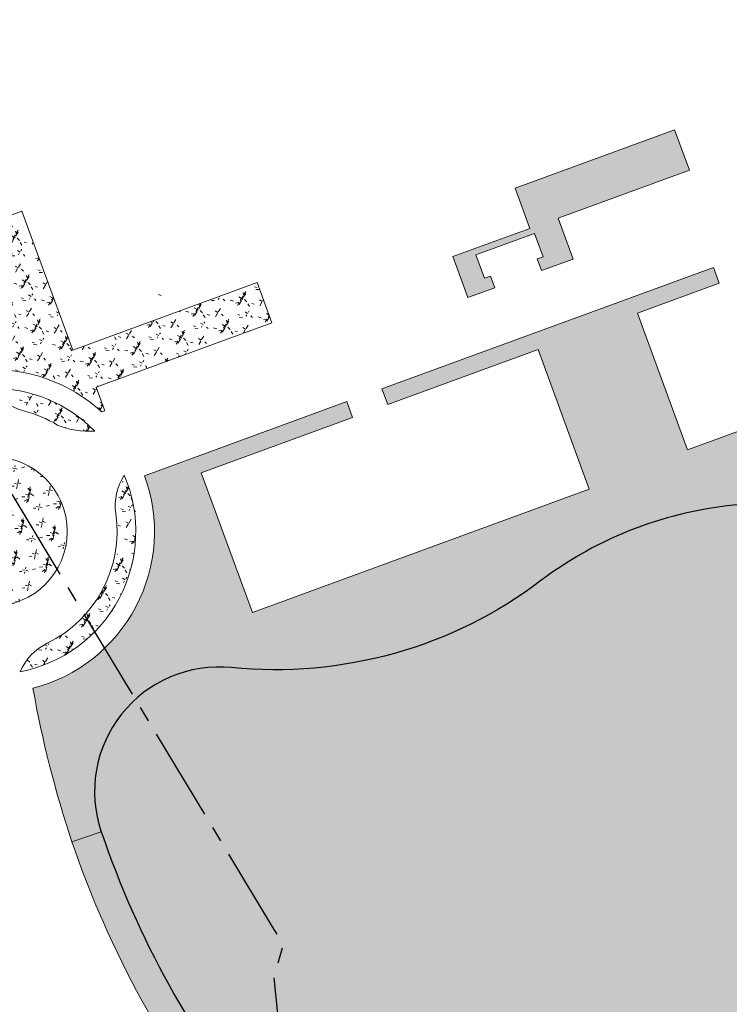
# Model space of a CAD drawing. Header units: millimetres. Extents: x 38389465 to 38395088, y 2473666 to 2480744.
# Tile 14 of 256: x 38391554 to 38391668, y 2474354 to 2474512. Entities that reach past the tile are written whole.
import ezdxf

# ---------------------------------------------------------------- set-up
doc = ezdxf.new("R2010")
doc.units = ezdxf.units.MM
doc.header["$LTSCALE"] = 2
doc.linetypes.add('CENTER2', pattern=[1.125, 0.75, -0.125, 0.125, -0.125])
doc.layers.get('0').update_dxf_attribs({"linetype": 'CONTINUOUS', "lineweight": 9})
doc.layers.add('w-用地红线', color=1, linetype='CONTINUOUS')
doc.layers.add('w-绿地面积', color=82, linetype='CONTINUOUS')
for name, color, linetype, lineweight in [('下沉式地面绿化', 80, 'CONTINUOUS', 9), ('普通地面绿化', 122, 'CONTINUOUS', 9), ('普通绿地填充', 114, 'CONTINUOUS', 9)]:
    doc.layers.add(name, color=color, linetype=linetype, lineweight=lineweight)
pattern_1 = [(58.9539393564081, (-34.44811891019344, 92.90434702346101), (-1.773335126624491, 7.136895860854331), [0.7799999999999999, -0.156, 0.208, -0.156, 0.7799999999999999, -3.12]), (58.9539393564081, (-34.71586139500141, 92.76204465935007), (-1.773335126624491, 7.136895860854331), [0.5199999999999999, -0.39, 0.7799999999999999, -0.39, 0.5199999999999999, -2.6]), (58.9539393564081, (-35.55928446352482, 95.39404722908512), (-1.773335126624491, 7.136895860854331), [0.6499999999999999, -0.26, 0.6499999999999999, -3.64]), (58.9539393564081, (-37.79119774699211, 93.70284555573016), (-1.773335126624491, 7.136895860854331), [0.26, -0.5199999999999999, 0.26, -4.159999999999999]), (148.9539393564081, (-37.52301970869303, 94.14835710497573), (-7.136895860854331, -1.773335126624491), [0.4679999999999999, -4.731999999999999]), (148.9539393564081, (-34.04541630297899, 93.87582353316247), (-7.136895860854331, -1.773335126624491), [0.5199999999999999, -4.679999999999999]), (148.9539393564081, (-35.15701740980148, 96.0623145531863), (-7.136895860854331, -1.773335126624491), [0.5199999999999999, -4.679999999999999]), (103.9539393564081, (-33.652233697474, 94.42817074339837), (-4.455115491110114, 2.681780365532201), [0.5199999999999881, -6.833910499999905]), (193.9539393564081, (-34.3494965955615, 93.26984071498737), (-2.681780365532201, -4.455115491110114), [0.5199999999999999, -6.833910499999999]), (122.3888881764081, (-33.75496269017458, 94.30792618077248), (-4.455115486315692, 2.681780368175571), [0.5199999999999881, -11.10755299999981]), (134.9176958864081, (-33.91132728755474, 94.09857930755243), (-4.455115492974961, 2.681780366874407), [0.5199999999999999, -20.92014899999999]), (134.9176958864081, (-35.02292839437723, 96.28507032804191), (-4.455115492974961, 2.681780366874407), [0.416, -21.02414899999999]), (134.9176958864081, (-37.46938410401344, 94.23745941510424), (-4.455115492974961, 2.681780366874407), [0.3639999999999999, -21.07614899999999]), (162.9901828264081, (-34.17950531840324, 93.65306775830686), (-4.455115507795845, 2.681780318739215), [0.5199999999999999, -20.92014899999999]), (162.9901828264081, (-35.29110642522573, 95.83955877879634), (-4.455115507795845, 2.681780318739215), [0.416, -21.02414899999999]), (162.9901828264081, (-37.57665531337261, 94.05925479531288), (-4.455115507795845, 2.681780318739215), [0.3639999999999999, -21.07614899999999]), (175.5189905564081, (-34.29131875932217, 93.41690308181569), (-4.455115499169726, 2.681780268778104), [0.5199999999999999, -11.107547])]

# ---------------------------------------------------------------- blocks, each defined once
blk = doc.blocks.new('fsd1fsdf2')
at = {"layer": '普通绿地填充'}
h = blk.add_hatch(dxfattribs=at)
h.set_pattern_fill('草坪|^P?@^Q', color=80, scale=0.9999999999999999, angle=38.83646706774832, style=0)
h.set_pattern_definition(pattern_1)
h.paths.add_polyline_path([(34.53412190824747, 66.1334048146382), (32.16110799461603, 72.61184784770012), (57.79901792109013, 82.00286799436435), (60.17178273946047, 75.5251049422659), (39.09146966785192, 67.8035185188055), (41.49902053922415, 61.23078786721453), (36.40821205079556, 59.36605598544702), (35.71888604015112, 61.24561385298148), (36.65673039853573, 61.58912935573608), (35.28098952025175, 65.34509035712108), (25.89105942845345, 61.90572795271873), (27.26680035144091, 58.14976705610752), (28.21052520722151, 58.49543647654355), (28.89440371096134, 56.6137941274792), (24.59721110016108, 55.0397588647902), (22.18926364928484, 61.61357236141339)])
h.paths.add_polyline_path([(132.7526560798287, 106.0533974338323), (134.2228229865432, 99.72273680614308), (112.3541796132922, 94.64428964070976), (113.9598328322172, 87.73037123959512), (113.31210295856, 87.53158225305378), (106.2912323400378, 84.96377716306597), (105.6026618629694, 86.84360796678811), (106.5396143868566, 87.18707037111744), (105.1639620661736, 90.94278970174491), (96.71416354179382, 87.84778063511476), (96.36866515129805, 88.78380352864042), (110.9359181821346, 94.11969895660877), (109.4227483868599, 100.6353474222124), (132.7526233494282, 106.0533898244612)])
h = blk.add_hatch(dxfattribs=at)
h.set_pattern_fill('GRASS', color=122, scale=0.9999999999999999, angle=38.83646706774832, style=0)
h.set_pattern_definition([(148.9539393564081, (-35.16355071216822, 91.5141767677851), (-2.738908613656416, -0.6805483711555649), [0.5291613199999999, -3.4620203]), (103.9539393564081, (-35.16355071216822, 91.5141767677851), (-2.738910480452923, -0.6805488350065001), [0.529161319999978, -2.293032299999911]), (193.9539393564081, (-35.16355071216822, 91.5141767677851), (0.6805488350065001, -2.738910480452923), [0.5291613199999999, -2.293032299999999])])
edge = h.paths.add_edge_path()
edge.add_line((105.1051192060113, 74.94081556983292), (90.15793467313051, 69.46849292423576))
edge.add_line((90.15793467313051, 69.46849292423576), (91.08744712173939, 66.93087896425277))
edge.add_line((91.08744712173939, 66.93087896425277), (104.2119368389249, 71.73829915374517))
edge.add_line((104.2119368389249, 71.73829915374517), (112.2602745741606, 49.76594675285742))
edge.add_line((112.2602745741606, 49.76594675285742), (59.86466550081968, 30.5737567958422))
edge.add_line((59.86466550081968, 30.5737567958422), (51.81632777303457, 52.54610904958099))
edge.add_line((51.81632777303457, 52.54610904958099), (64.9611958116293, 57.36099354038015))
edge.add_line((64.9611958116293, 57.36099354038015), (64.03158307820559, 59.89896184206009))
edge.add_line((64.03158307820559, 59.89896184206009), (10.79085589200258, 40.39721028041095))
edge.add_line((10.79085589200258, 40.39721028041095), (11.72049459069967, 37.85925150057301))
edge.add_line((11.72049459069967, 37.85925150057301), (35.85350787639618, 46.69902612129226))
edge.add_line((35.85350787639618, 46.69902612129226), (44.07381858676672, 24.25717917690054))
edge.add_line((44.07381858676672, 24.25717917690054), (-10.01197147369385, 4.445886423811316))
edge.add_line((-10.01197147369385, 4.445886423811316), (-18.2322821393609, 26.88773322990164))
edge.add_line((-18.2322821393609, 26.88773322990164), (6.086558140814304, 35.79557516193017))
edge.add_line((6.086558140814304, 35.79557516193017), (5.156937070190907, 38.33356186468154))
edge.add_line((5.156937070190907, 38.33356186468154), (-27.33170878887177, 26.43352710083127))
edge.add_arc((-51.74698550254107, 17.48303249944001), 26.00417448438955, -75.56764536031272, 20.132634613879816, ccw=False)
edge.add_arc((133.2481000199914, 24.39693330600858), 181.3765547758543, 190.1930769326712, 198.2341952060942)
edge.add_line((-39.0207172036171, -32.35612154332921), (-34.29020044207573, -30.74325989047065))
edge.add_arc((-15.36030622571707, -24.28887342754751), 19.99999999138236, 84.28521720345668, 198.8274579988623, ccw=False)
edge.add_arc((-6.328719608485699, 65.9603395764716), 70.70000002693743, 264.2852172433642, 307.1091705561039)
edge.add_arc((73.24527659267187, -39.13410632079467), 61.12134331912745, 94.58858693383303, 127.15794631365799, ccw=False)
edge.add_arc((56.42238106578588, 168.9065001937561), 147.5983498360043, 274.6373626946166, 291.8516015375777)
edge.add_arc((116.8706444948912, 18.18023638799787), 14.79746085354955, -6.000281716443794, 111.86791482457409, ccw=False)
edge.add_arc((163.9099465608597, 13.24527705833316), 32.49999997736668, 174.0160315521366, 211.4990609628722)
edge.add_arc((111.6425796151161, -18.78302830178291), 28.79999995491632, -38.93883107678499, 31.499060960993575, ccw=False)
edge.add_arc((136.7951242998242, -58.56850493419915), 21.8588077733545, 1.2205816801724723e-08, 97.23109515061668, ccw=False)
edge.add_arc((187.806066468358, -38.5329235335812), 35.37331567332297, 214.4998325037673, 266.6041106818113)
edge.add_line((185.7107367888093, -73.84412650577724), (211.2389946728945, -67.9149671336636))
edge.add_arc((208.4770935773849, -56.23035844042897), 12.00658894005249, 283.2989627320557, 373.0446073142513)
edge.add_line((220.1738481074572, -53.52035633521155), (217.5736375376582, -42.32503483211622))
edge.add_line((217.5736375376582, -42.32503483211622), (196.596631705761, 47.99239139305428))
edge.add_arc((184.9078331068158, 45.27725093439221), 12.00000001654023, 13.07708202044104, 103.0740708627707)
edge.add_line((182.1933069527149, 56.9661922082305), (134.9788666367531, 46.00044248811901))
edge.add_arc((131.359145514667, 61.58561553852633), 16.00000000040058, 200.1174746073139, 283.0753683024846, ccw=False)
edge.add_line((116.3353151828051, 56.08247806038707), (112.0105861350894, 67.8891966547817))
edge.add_arc((100.7427133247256, 63.76184349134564), 12.00000007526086, 20.1174747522, 68.68262062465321)
edge = h.paths.add_edge_path()
edge.add_line((116.1060511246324, 68.33810943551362), (120.0912727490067, 57.45826239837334))
edge.add_arc((131.3591454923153, 61.58561552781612), 12.00000000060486, 200.117474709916, 283.0753682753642)
edge.add_line((134.0739363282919, 49.89673573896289), (181.2879033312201, 60.86237551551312))
edge.add_arc((178.5732040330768, 72.55127657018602), 12.00000000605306, 283.0749195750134, 331.6624088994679)
edge.add_line((189.1351974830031, 66.85528723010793), (186.549249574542, 77.99650123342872))
edge.add_line((186.549249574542, 77.99650123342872), (184.7394633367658, 85.78145317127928))
edge.add_arc((175.9615966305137, 83.7372999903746), 9.012741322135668, 13.1091613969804, 102.9946250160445)
edge.add_line((173.9349948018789, 92.51923549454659), (161.9350418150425, 89.7321420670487))
edge.add_line((161.9350418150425, 89.7321420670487), (162.6363770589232, 86.71251809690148))
edge.add_line((162.6363770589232, 86.71251809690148), (176.2916155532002, 89.88230776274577))
edge.add_line((176.2916155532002, 89.88230776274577), (181.5851697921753, 67.09067591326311))
edge.add_line((181.5851697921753, 67.09067591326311), (127.2331684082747, 54.46695171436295))
edge.add_line((127.2331684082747, 54.46695171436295), (121.9396141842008, 77.25858356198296))
edge.add_line((121.9396141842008, 77.25858356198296), (135.5762238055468, 80.42756307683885))
edge.add_line((135.5762238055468, 80.42756307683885), (134.8748862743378, 83.4471863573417))
edge.add_line((134.8748862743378, 83.4471863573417), (117.6063334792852, 79.43641505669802))
edge.add_arc((127.3747492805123, 72.46535101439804), 12.0007366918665, 144.4870925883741, 200.1156191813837)
edge.add_line((116.1060511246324, 68.33810943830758), (116.1060511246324, 68.33810943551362))
h = blk.add_hatch(dxfattribs=at)
h.set_pattern_fill('草坪|^P?^U^Q', color=80, scale=0.9999999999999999, angle=38.83646706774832, style=0)
h.set_pattern_definition(pattern_1)
edge = h.paths.add_edge_path()
edge.add_arc((-51.73847948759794, 17.54081230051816), 25.95087188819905, 47.54506056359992, 93.37466481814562, ccw=False)
edge.add_line((-34.22137722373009, 36.68758434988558), (-33.71225494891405, 36.87403544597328))
edge.add_line((-33.71225494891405, 36.87403544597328), (-35.08876527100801, 40.6319754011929))
edge.add_line((-35.08876527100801, 40.6319754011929), (-6.872133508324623, 50.96755436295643))
edge.add_line((-6.872133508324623, 50.96755436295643), (-9.245289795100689, 57.4463860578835))
edge.add_line((-9.245289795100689, 57.4463860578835), (-38.87046541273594, 46.59450183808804))
edge.add_line((-38.87046541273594, 46.59450183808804), (-47.05613796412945, 68.94249540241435))
edge.add_line((-47.05613796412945, 68.94249540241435), (-57.01180405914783, 65.29595085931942))
edge.add_arc((-55.63606081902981, 61.53997821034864), 4.000000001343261, 110.1168472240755, 200.1168472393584)
edge.add_line((-59.39203346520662, 60.16423496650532), (-53.26607663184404, 43.44668419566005))
edge.add_line((-53.26607663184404, 43.44668419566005), (-53.26607662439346, 43.4466841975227))
h = blk.add_hatch(dxfattribs=at)
h.set_pattern_fill('草坪PK^V"^Q', color=80, scale=0.9999999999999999, angle=38.83646706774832, style=0)
h.set_pattern_definition([(58.9539393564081, (-34.44811891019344, 92.90434702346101), (-1.773335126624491, 7.136895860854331), [0.7799999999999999, -0.156, 0.208, -0.156, 0.7799999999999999, -3.12]), (58.9539393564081, (-34.71586139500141, 92.76204465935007), (-1.773335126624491, 7.136895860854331), [0.5199999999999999, -0.39, 0.7799999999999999, -0.39, 0.5199999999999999, -2.6]), (58.9539393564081, (-35.55928446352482, 95.39404722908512), (-1.773335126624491, 7.136895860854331), [0.6499999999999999, -0.26, 0.6499999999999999, -3.64]), (58.9539393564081, (-37.79119774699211, 93.70284555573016), (-1.773335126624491, 7.136895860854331), [0.26, -0.5199999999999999, 0.26, -4.159999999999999]), (148.9539393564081, (-37.52301970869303, 94.14835710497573), (-7.136895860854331, -1.773335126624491), [0.4679999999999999, -4.731999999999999]), (148.9539393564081, (-34.04541630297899, 93.87582353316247), (-7.136895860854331, -1.773335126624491), [0.5199999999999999, -4.679999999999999]), (148.9539393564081, (-35.15701740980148, 96.0623145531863), (-7.136895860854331, -1.773335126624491), [0.5199999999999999, -4.679999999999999]), (103.9539393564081, (-33.652233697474, 94.42817074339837), (-4.455115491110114, 2.681780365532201), [0.5199999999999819, -6.833910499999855]), (193.9539393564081, (-34.3494965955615, 93.26984071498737), (-2.681780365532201, -4.455115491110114), [0.5199999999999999, -6.833910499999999]), (122.3888881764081, (-33.75496269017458, 94.30792618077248), (-4.455115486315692, 2.681780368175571), [0.5199999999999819, -11.10755299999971]), (134.9176958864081, (-33.91132728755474, 94.09857930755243), (-4.455115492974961, 2.681780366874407), [0.5199999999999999, -20.92014899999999]), (134.9176958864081, (-35.02292839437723, 96.28507032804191), (-4.455115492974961, 2.681780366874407), [0.416, -21.02414899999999]), (134.9176958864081, (-37.46938410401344, 94.23745941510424), (-4.455115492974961, 2.681780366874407), [0.3639999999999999, -21.07614899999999]), (162.9901828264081, (-34.17950531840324, 93.65306775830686), (-4.455115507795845, 2.681780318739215), [0.5199999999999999, -20.92014899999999]), (162.9901828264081, (-35.29110642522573, 95.83955877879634), (-4.455115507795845, 2.681780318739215), [0.416, -21.02414899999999]), (162.9901828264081, (-37.57665531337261, 94.05925479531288), (-4.455115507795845, 2.681780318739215), [0.3639999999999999, -21.07614899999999]), (175.5189905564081, (-34.29131875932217, 93.41690308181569), (-4.455115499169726, 2.681780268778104), [0.5199999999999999, -11.107547])])
edge = h.paths.add_edge_path()
edge.add_arc((-74.53667449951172, -0.4414496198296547), 9.00000000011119, 38.19665258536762, 79.36008498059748)
edge.add_arc((-51.7462999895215, 17.49117543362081), 23.00000005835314, 203.2723801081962, 256.6332742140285)
edge.add_arc((-65.49094481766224, -8.044606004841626), 8.999999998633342, 20.54743437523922, 61.70760681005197)
edge.add_arc((-51.74577686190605, 17.49106235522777), 20.00000001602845, 218.1966525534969, 241.7076068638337, ccw=False)
edge = h.paths.add_edge_path()
edge.add_arc((-75.44151749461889, 34.20967100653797), 8.99999999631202, 324.7949913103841, 365.9554841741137)
edge.add_arc((-51.74585664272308, 17.49106441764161), 22.99999999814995, 129.870437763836, 179.1532798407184)
edge.add_arc((-79.65406802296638, 25.37314866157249), 9.000000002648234, 303.0681274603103, 344.2288279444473)
edge.add_arc((-51.74577686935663, 17.49106234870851), 19.99999998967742, 144.794991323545, 164.2288279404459, ccw=False)
edge = h.paths.add_edge_path()
edge.add_arc((-44.45530461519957, 45.55971056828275), 8.999999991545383, 214.2797800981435, 255.4398883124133)
edge.add_arc((-51.74577686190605, 17.49106230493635), 20.00000002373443, 58.483883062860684, 75.43988836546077, ccw=False)
edge.add_arc((-36.3429220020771, 46.54555318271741), 12.98440039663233, 247.599442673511, 274.4740499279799)
edge.add_arc((-51.74585664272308, 17.49106441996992), 22.99999999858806, 44.46069245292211, 90.36400997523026)
edge = h.paths.add_edge_path()
edge.add_arc((-51.74577686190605, 17.49106233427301), 20.00000000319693, -64.0110005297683, 8.176845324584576, ccw=False)
edge.add_arc((-39.03801821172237, -8.576405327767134), 9.000000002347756, 115.9889994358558, 157.1489544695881)
edge.add_arc((-51.74585664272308, 17.49106442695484), 22.99999999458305, 281.0649065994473, 383.1009570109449)
edge.add_arc((-23.04059694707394, 21.61570126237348), 9.000000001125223, 147.0173137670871, 188.176845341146)
at = {"layer": '普通绿地填充', "ltscale": 5}
h = blk.add_hatch(dxfattribs=at)
h.set_pattern_fill('水', color=152)
h.set_pattern_definition([(20.11747228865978, (-35.16355071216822, 91.5141767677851), (1.19008671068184, 2.565870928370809), [0.8, -3.2]), (65.11747228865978, (-33.79874607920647, 92.44008621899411), (-1.375784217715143, 3.755957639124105), [1.131368, -1.697056, 1.131372, -1.697058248]), (155.1174722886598, (-32.2963630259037, 92.9903999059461), (-3.755957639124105, -1.375784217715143), [1.131368, -1.697056, 1.131372, -1.697058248]), (46.68252348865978, (-34.41235918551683, 91.7893336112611), (3.755957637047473, 1.375784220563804), [0.8944, -8.049871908]), (46.68252348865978, (-33.22227247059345, 94.35520453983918), (3.755957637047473, 1.375784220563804), [0.8944, -8.049871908]), (353.5524210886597, (-32.2963630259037, 92.9903999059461), (3.755957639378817, 1.375784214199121), [0.8944, -8.049871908]), (353.5524210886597, (-34.86223395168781, 94.18048661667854), (3.755957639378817, 1.375784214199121), [0.8944, -8.049871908])])
edge = h.paths.add_edge_path()
edge.add_arc((46.73957903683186, -33.98502931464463), 73.5862388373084, 305.6244995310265, 338.2734519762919)
edge.add_arc((136.7951242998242, -58.5685049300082), 21.85880777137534, 97.23109515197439, 186.9803418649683, ccw=False)
edge.add_arc((111.6425795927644, -18.78302829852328), 28.79999997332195, 321.0611689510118, 391.4990609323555)
edge.add_arc((163.9099465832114, 13.24527706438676), 32.49999999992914, 174.0160315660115, 211.4990609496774, ccw=False)
edge.add_arc((116.8676793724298, 18.17631097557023), 14.79999999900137, 354.0160315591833, 471.8516015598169)
edge.add_arc((56.42238111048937, 168.9065000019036), 147.5983496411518, 274.637362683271, 291.85160154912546, ccw=False)
edge.add_arc((73.3115846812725, -39.30799345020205), 61.29999999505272, 94.63736268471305, 127.1091705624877)
edge.add_arc((-6.328719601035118, 65.96033955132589), 70.70000000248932, 264.285217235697, 307.10917056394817, ccw=False)
edge.add_arc((-15.36030621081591, -24.28887343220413), 20.00000000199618, 84.28521724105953, 198.8274579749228)
edge.add_arc((112.1325314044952, 19.18141937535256), 154.7000000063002, 198.8274579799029, 218.8363287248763)
edge.add_line((-8.369564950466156, -77.83061480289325), (13.29783757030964, -104.7444657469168))
edge.add_arc((18.55681289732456, -124.0426355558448), 20.00190439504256, 18.905330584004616, 105.2436169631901, ccw=False)
edge.add_arc((46.42130418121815, -95.28977351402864), 24.00000001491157, 248.1260403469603, 290.2985470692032)
edge.add_line((54.74718902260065, -117.7993190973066), (53.28142420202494, -115.9796492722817))
edge.add_line((53.28142420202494, -115.9796492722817), (86.15236921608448, -89.51570736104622))
edge.add_line((86.15236921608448, -89.51570736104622), (89.60139948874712, -93.7997339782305))
at = {"layer": '普通绿地填充'}
h = blk.add_hatch(dxfattribs=at)
h.set_pattern_fill('草坪?:^Q^P^Q', color=80, scale=0.9999999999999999, angle=38.83646706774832, style=0)
h.set_pattern_definition([(77.67293413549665, (-375.5004729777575, -439.924187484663), (-3.96995520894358, 6.19027104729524), [0.7799999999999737, -0.1559999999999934, 0.2079999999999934, -0.1559999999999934, 0.7799999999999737, -3.119999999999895]), (77.67293413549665, (-375.7083842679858, -440.1448884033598), (-3.96995520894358, 6.19027104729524), [0.5199999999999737, -0.3899999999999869, 0.7799999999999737, -0.3899999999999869, 0.5199999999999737, -2.599999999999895]), (77.67293413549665, (-377.3518742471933, -437.9227856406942), (-3.96995520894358, 6.19027104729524), [0.6499999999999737, -0.2599999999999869, 0.6499999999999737, -3.639999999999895]), (77.67293413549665, (-378.9229758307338, -440.2408106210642), (-3.96995520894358, 6.19027104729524), [0.2599999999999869, -0.5199999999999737, 0.2599999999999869, -4.15999999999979]), (167.6729341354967, (-378.811960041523, -439.7327993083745), (-6.19027104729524, -3.96995520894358), [0.4679999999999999, -4.731999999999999]), (167.6729341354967, (-375.430844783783, -438.8748601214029), (-6.19027104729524, -3.96995520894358), [0.5199999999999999, -4.679999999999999]), (167.6729341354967, (-377.1853505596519, -437.1607686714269), (-6.19027104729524, -3.96995520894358), [0.5199999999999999, -4.679999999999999]), (122.6729341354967, (-375.2357231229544, -438.2255469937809), (-5.080113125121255, 1.110157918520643), [0.5199999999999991, -6.833910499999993]), (212.6729341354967, (-375.5243641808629, -439.5463764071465), (-1.110157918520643, -5.080113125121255), [0.5199999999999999, -6.833910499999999]), (141.1078829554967, (-375.2944284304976, -438.3723995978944), (-5.080113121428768, 1.110157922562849), [0.5199999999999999, -11.107553]), (153.6366906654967, (-375.3753368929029, -438.6208544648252), (-5.080113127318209, 1.110157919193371), [0.5199999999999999, -20.92014899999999]), (153.6366906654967, (-377.1298426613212, -436.9067630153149), (-5.080113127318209, 1.110157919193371), [0.416, -21.02414899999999]), (153.6366906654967, (-378.7897568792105, -439.6311970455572), (-5.080113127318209, 1.110157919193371), [0.3639999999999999, -21.07614899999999]), (181.7091776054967, (-375.4863526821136, -439.1288657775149), (-5.080113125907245, 1.11015786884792), [0.5199999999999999, -20.92014899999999]), (181.7091776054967, (-377.240858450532, -437.4147743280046), (-5.080113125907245, 1.11015786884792), [0.416, -21.02414899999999]), (181.7091776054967, (-378.8341631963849, -439.8344015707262), (-5.080113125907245, 1.11015786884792), [0.3639999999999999, -21.07614899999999]), (194.2379853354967, (-375.5164600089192, -439.3884222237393), (-5.080113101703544, 1.11015782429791), [0.5199999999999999, -11.107547])])
edge = h.paths.add_edge_path()
edge.add_arc((-51.74415161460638, 17.47945123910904), 11.99999999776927, 0, 360)
h = blk.add_hatch(dxfattribs=at)
h.set_pattern_fill('GRASS', color=122, scale=0.9999999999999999, angle=38.83646706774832, style=0)
h.set_pattern_definition([(148.9539393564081, (-35.16355071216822, 91.5141767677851), (-2.738908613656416, -0.6805483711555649), [0.5291613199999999, -3.4620203]), (103.9539393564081, (-35.16355071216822, 91.5141767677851), (-2.738910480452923, -0.6805488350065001), [0.5291613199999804, -2.293032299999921]), (193.9539393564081, (-35.16355071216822, 91.5141767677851), (0.6805488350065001, -2.738910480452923), [0.5291613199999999, -2.293032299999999])])
edge = h.paths.add_edge_path()
edge.add_arc((18.51868312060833, -123.9292868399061), 19.8825196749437, 105.22348478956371, 120.26904649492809, ccw=False)
edge.add_line((13.29783757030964, -104.7444657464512), (-8.369564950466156, -77.83061480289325))
edge.add_arc((112.132531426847, 19.18141938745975), 154.7000000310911, 198.8274579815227, 218.8363287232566, ccw=False)
edge.add_line((-34.29020044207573, -30.74325989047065), (-39.0207172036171, -32.35612154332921))
edge.add_arc((112.0653073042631, 19.13882042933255), 159.6205370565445, 198.8207494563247, 218.8393470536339)
edge.add_arc((-216831.6683295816, -174628.9269894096), 278348.0641964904, 38.8285870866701, 38.83540243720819, ccw=False)
at = {"layer": 'w-绿地面积', "color": 152, "ltscale": 5, "flags": 128}
blk.add_lwpolyline([(89.60139948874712, -93.7997339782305, 0.1434295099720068), (115.0983360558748, -61.2249794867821, -0.4129323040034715), (134.0437201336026, -36.88355041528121, 0.3174006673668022), (136.1988629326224, -3.735472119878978, -0.1650246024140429), (131.5870357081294, 16.63340818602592, 0.564826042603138), (111.3590617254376, 31.91294562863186, -0.07525285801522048), (68.3555465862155, 21.79133294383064, 0.1426407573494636), (36.32711004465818, 9.577982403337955, -0.1890602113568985), (-13.3687766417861, -4.388275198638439, 0.5460231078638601), (-34.29020044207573, -30.74325989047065, 0.0875276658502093), (-8.369564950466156, -77.83061480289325), (13.29783757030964, -104.7444657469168, -0.3956165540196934), (37.47971893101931, -117.5619097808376, 0.1861177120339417), (54.74718902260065, -117.7993190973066), (53.28142420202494, -115.9796492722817), (86.15236921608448, -89.51570736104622)], format="xyb", close=True, dxfattribs=at)
at = {"layer": '下沉式地面绿化', "linetype": 'ByBlock', "flags": 128}
blk.add_lwpolyline([(34.53412190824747, 66.1334048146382), (32.16110799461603, 72.61184784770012), (57.79901792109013, 82.00286799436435), (60.17178273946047, 75.5251049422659), (39.09146966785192, 67.8035185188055), (41.49902053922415, 61.23078786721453), (36.40821205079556, 59.36605598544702), (35.71888604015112, 61.24561385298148), (36.65673039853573, 61.58912935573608), (35.28098952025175, 65.34509035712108), (25.89105942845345, 61.90572795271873), (27.26680035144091, 58.14976705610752), (28.21052520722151, 58.49543647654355), (28.89440371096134, 56.6137941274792), (24.59721110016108, 55.0397588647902), (22.18926364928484, 61.61357236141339)], close=True, dxfattribs=at)
for points in [[(-53.26607662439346, 43.4466841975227, -0.2026781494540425), (-34.22137722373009, 36.68758434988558), (-33.71225494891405, 36.87403544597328), (-35.08876527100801, 40.6319754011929), (-6.872133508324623, 50.96755436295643), (-9.245289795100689, 57.4463860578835), (-38.87046541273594, 46.59450183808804), (-47.05613796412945, 68.94249540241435), (-57.01180405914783, 65.29595085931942, 0.4142135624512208), (-59.39203346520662, 60.16423496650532), (-53.26607663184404, 43.44668419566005)], [(-51.89197862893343, 40.49060024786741, 0.1815509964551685), (-46.71786496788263, 36.84875077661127, -0.07411981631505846), (-41.29100912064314, 34.54092542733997, 0.1178030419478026), (-35.33004048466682, 33.60071928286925, 0.2030130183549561)], [(-31.94910106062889, 20.33564090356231, -0.3258261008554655), (-42.98180537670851, -0.4865015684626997, 0.1815503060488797), (-47.33167610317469, -5.081374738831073, 0.4771686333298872), (-30.59011293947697, 26.51517147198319, 0.1815483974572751)]]:
    blk.add_lwpolyline(points, format="xyb", close=True, dxfattribs=at)
at = {"layer": '下沉式地面绿化', "linetype": 'ByBlock'}
blk.add_circle((-51.74415161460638, 17.47945123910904), 11.99999999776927, dxfattribs=at)
at = {"layer": '普通地面绿化', "linetype": 'ByBlock', "flags": 128}
blk.add_lwpolyline([(112.2602745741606, 49.76594675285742), (59.86466550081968, 30.5737567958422), (51.81632777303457, 52.54610904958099), (64.9611958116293, 57.36099354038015), (64.03158307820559, 59.89896184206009), (10.79085589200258, 40.39721028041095), (11.72049459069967, 37.85925150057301), (35.85350787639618, 46.69902612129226), (44.07381858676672, 24.25717917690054), (-10.01197147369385, 4.445886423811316), (-18.2322821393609, 26.88773322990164), (6.086558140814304, 35.79557516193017), (5.156937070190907, 38.33356186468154), (-27.33170878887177, 26.43352710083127, -0.4436625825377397), (-45.26578822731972, -7.700517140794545, 0.03510040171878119), (-39.0207172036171, -32.35612154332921), (-34.29020044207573, -30.74325989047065, -0.5460231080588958), (-13.3687766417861, -4.388275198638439, 0.1890602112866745), (36.32711004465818, 9.577982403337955, -0.1430750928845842), (68.3555465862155, 21.79133294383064, 0.07525285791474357)], format="xyb", dxfattribs=at)
blk.add_lwpolyline([(8.496678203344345, -106.7573910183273, -0.06574311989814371), (13.29783757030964, -104.7444657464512), (-8.369564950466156, -77.83061480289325, -0.08752766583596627), (-34.29020044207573, -30.74325989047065), (-39.0207172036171, -32.35612154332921, 0.08757043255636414), (-12.26432137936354, -80.96542164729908, -2.97375766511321e-05)], format="xyb", close=True, dxfattribs=at)

msp = doc.modelspace()

# ---------------------------------------------------------------- linework, layer by layer
at = {"layer": 'w-用地红线', "linetype": 'CENTER2', "ltscale": 10, "flags": 128}
msp.add_lwpolyline([(38391528.4614162, 2474217.656357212), (38391528.84124117, 2474217.839249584), (38391531.45159701, 2474219.097858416), (38391534.90250103, 2474220.761112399), (38391535.3904162, 2474220.996357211), (38391545.7344162, 2474225.983357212), (38391549.8234162, 2474227.955357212), (38391556.6094162, 2474231.227357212), (38391590.0924162, 2474247.371357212), (38391644.58338485, 2474273.569342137), (38391649.0964162, 2474275.739357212), (38391649.09381782, 2474275.74367441), (38391649.08396343, 2474275.760060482), (38391638.06786735, 2474294.063253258), (38391622.36986107, 2474320.143279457), (38391617.4366162, 2474321.018557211), (38391614.00128579, 2474321.698169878), (38391607.2447162, 2474323.709357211), (38391603.2107162, 2474326.264357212), (38391599.5358162, 2474331.521357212), (38391596.9747162, 2474340.172357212), (38391595.5297162, 2474349.165257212), (38391594.59823167, 2474358.803953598), (38391596.08641616, 2474363.805357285), (38391594.32863703, 2474366.727312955), (38391538.03256297, 2474460.250436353), (38391518.95013688, 2474491.952143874), (38391465.88963708, 2474580.102006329), (38391465.88296468, 2474580.113090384), (38391462.0834162, 2474586.424357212)], dxfattribs=at)

# ---------------------------------------------------------------- block references
at = {"color": 3, "linetype": 'ByBlock'}
msp.add_blockref('fsd1fsdf2', (38391601.11873697, 2474412.730635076), dxfattribs=at)

doc.saveas('drawing.dxf')
